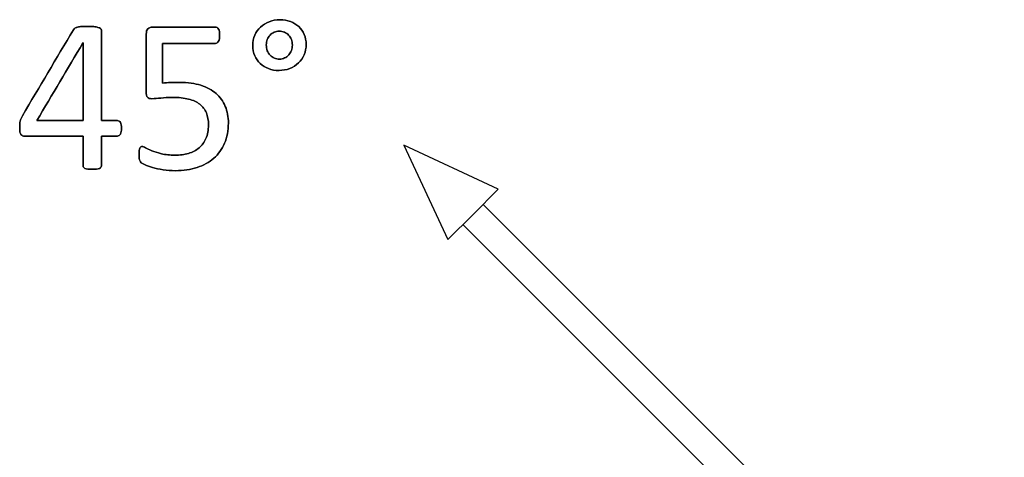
# Model space of a CAD drawing. Header units: inches. Extents: x 0 to 20790, y -12 to 14700.
# Tile 118 of 256: x 870 to 1562, y 12123 to 12430. Entities that reach past the tile are written whole.
import ezdxf

# ---------------------------------------------------------------- set-up
doc = ezdxf.new("R2010")
doc.units = ezdxf.units.IN
doc.layers.add('254', color=7, linetype='Continuous', true_color=0xffffff)

msp = doc.modelspace()

# ---------------------------------------------------------------- linework, layer by layer
at = {"layer": '254', "color": 2, "linetype": 'Continuous', "lineweight": 25}
for p, q in [((1140.025, 12342.14), (1170.916, 12275.893)), ((1206.272, 12311.249), (1140.025, 12342.14)), ((1206.272, 12311.249), (1188.594, 12293.571)), ((1562.295, 11934.012), (1195.665, 12300.642)), ((1188.594, 12293.571), (1170.916, 12275.893)), ((1181.523, 12286.5), (1548.153, 11919.87))]:
    msp.add_line(p, q, dxfattribs=at)
for points, knots in [([(940.563, 12350.102), (941.077, 12351.057), (941.336, 12352.384), (941.336, 12355.933), (941.048, 12357.318), (940.529, 12358.212), (939.98, 12359.107), (939.259, 12359.54), (938.394, 12359.569), (934.652, 12359.569), (930.911, 12359.569), (927.17, 12359.569), (927.17, 12380.746), (927.17, 12401.923), (927.17, 12423.562), (926.968, 12423.966), (926.564, 12424.283), (926.132, 12424.629), (925.555, 12424.889), (924.776, 12425.091), (924.025, 12425.293), (922.987, 12425.466), (921.746, 12425.61), (920.477, 12425.725), (919.005, 12425.783), (915.774, 12425.783), (914.447, 12425.754), (913.321, 12425.668), (912.196, 12425.61), (911.244, 12425.466), (910.465, 12425.264), (909.715, 12425.062), (909.08, 12424.802), (908.099, 12424.167), (907.724, 12423.821), (907.464, 12423.417), (895.52, 12403.26), (883.575, 12383.102), (871.631, 12362.944), (871.256, 12362.281), (870.967, 12361.646), (870.707, 12361.04), (870.448, 12360.463), (870.246, 12359.857), (870.073, 12359.193), (869.928, 12358.559), (869.813, 12357.866), (869.784, 12357.087), (869.726, 12356.308), (869.698, 12355.443), (869.698, 12353.25), (869.755, 12352.24), (869.9, 12351.461), (870.015, 12350.711), (870.246, 12350.105), (870.592, 12349.701), (870.909, 12349.297), (871.284, 12349.009), (871.688, 12348.865), (872.121, 12348.691), (872.612, 12348.634), (886.941, 12348.634), (900.636, 12348.634), (914.331, 12348.634), (914.331, 12341.661), (914.331, 12334.689), (914.331, 12327.283), (914.418, 12326.937), (914.591, 12326.678), (914.764, 12326.389), (915.11, 12326.129), (915.601, 12325.927), (916.062, 12325.725), (916.726, 12325.581), (917.563, 12325.466), (918.37, 12325.379), (919.409, 12325.322), (921.919, 12325.322), (922.958, 12325.379), (923.795, 12325.466), (924.602, 12325.581), (925.266, 12325.725), (926.305, 12326.129), (926.651, 12326.389), (926.853, 12326.678), (927.055, 12326.937), (927.17, 12327.283), (927.17, 12334.689), (927.17, 12341.661), (927.17, 12348.634), (930.911, 12348.634), (934.652, 12348.634), (939.317, 12348.634), (940.038, 12349.124), (940.563, 12350.102)], [0, 0, 0, 0, 0.0134636, 0.0134636, 0.0280682, 0.0280682, 0.0280682, 0.0369647, 0.0369647, 0.0369647, 0.0747089, 0.0747089, 0.0747089, 0.2883661, 0.2883661, 0.2930235, 0.2930235, 0.2930235, 0.2996735, 0.2996735, 0.2996735, 0.3100192, 0.3100192, 0.3100192, 0.324882, 0.324882, 0.3387198, 0.3387198, 0.3387198, 0.3484479, 0.3484479, 0.3484479, 0.3553114, 0.3553114, 0.3621749, 0.3621749, 0.3621749, 0.5998766, 0.5998766, 0.5998766, 0.6070367, 0.6070367, 0.6070367, 0.6136473, 0.6136473, 0.6136473, 0.6208468, 0.6208468, 0.6208468, 0.6296345, 0.6296345, 0.6410851, 0.6410851, 0.6410851, 0.6475721, 0.6475721, 0.6475721, 0.6523062, 0.6523062, 0.6523062, 0.6576748, 0.6576748, 0.7735072, 0.7735072, 0.7735072, 0.8422943, 0.8422943, 0.8465638, 0.8465638, 0.8465638, 0.8507713, 0.8507713, 0.8507713, 0.8574235, 0.8574235, 0.8574235, 0.8675047, 0.8675047, 0.878306, 0.878306, 0.878306, 0.8850484, 0.8850484, 0.8917908, 0.8917908, 0.8917908, 0.8954436, 0.8954436, 0.9542932, 0.9542932, 0.9542932, 0.9909529, 0.9909529, 1, 1, 1, 1]), ([(910.465, 12425.264), (909.715, 12425.062), (909.08, 12424.802), (908.099, 12424.167), (907.724, 12423.821), (907.464, 12423.417)], [0, 0, 0, 0, 0.5, 0.5, 1, 1, 1, 1]), ([(921.746, 12425.61), (920.477, 12425.725), (919.005, 12425.783), (915.774, 12425.783), (914.447, 12425.754), (913.321, 12425.668)], [0, 0, 0, 0, 0.5178571, 0.5178571, 1, 1, 1, 1]), ([(1013.8, 12343.561), (1015.601, 12347.71), (1016.495, 12352.442), (1016.495, 12362.079), (1015.774, 12366.002), (1012.831, 12373.1), (1010.696, 12376.101), (1004.969, 12381.075), (1001.434, 12382.996), (992.918, 12385.719), (987.961, 12386.401), (979.796, 12386.401), (977.632, 12386.372), (975.756, 12386.314), (973.881, 12386.285), (972.063, 12386.112), (970.246, 12385.852), (970.246, 12395.162), (970.246, 12404.471), (970.246, 12413.781), (982.633, 12413.781), (995.02, 12413.781), (1008.33, 12413.781), (1009.051, 12414.3), (1009.571, 12415.339), (1010.09, 12416.349), (1010.35, 12417.791), (1010.35, 12420.619), (1010.263, 12421.455), (1010.148, 12422.177), (1010.003, 12422.898), (1009.83, 12423.475), (1009.311, 12424.398), (1008.994, 12424.745), (1008.619, 12424.975), (1008.215, 12425.206), (1007.811, 12425.322), (992.712, 12425.322), (978.017, 12425.322), (961.85, 12425.322), (960.696, 12424.918), (959.11, 12423.273), (958.705, 12422.032), (958.705, 12406.818), (958.705, 12393.306), (958.705, 12377.889), (959.022, 12376.62), (959.628, 12375.927), (960.263, 12375.264), (961.273, 12374.946), (964.677, 12374.946), (966.755, 12375.091), (969.034, 12375.408), (971.284, 12375.697), (973.968, 12375.87), (981.498, 12375.87), (985.306, 12375.466), (988.48, 12374.658), (991.683, 12373.879), (994.308, 12372.667), (998.463, 12369.436), (999.992, 12367.416), (1001.997, 12362.546), (1002.502, 12359.742), (1002.502, 12352.76), (1001.896, 12349.528), (999.519, 12344.253), (997.915, 12342.056), (993.746, 12338.581), (991.279, 12337.295), (985.532, 12335.67), (982.392, 12335.247), (975.266, 12335.247), (972.063, 12335.564), (969.38, 12336.256), (966.668, 12336.92), (964.418, 12337.612), (960.782, 12339.113), (959.34, 12339.805), (958.243, 12340.44), (957.176, 12341.075), (956.368, 12341.392), (955.503, 12341.392), (955.185, 12341.305), (954.897, 12341.103), (954.637, 12340.873), (954.377, 12340.555), (953.973, 12339.69), (953.829, 12339.142), (953.743, 12338.449), (953.685, 12337.757), (953.627, 12336.949), (953.627, 12335.16), (953.656, 12334.381), (953.774, 12333.025), (953.858, 12332.477), (953.973, 12332.044), (954.118, 12331.611), (954.262, 12331.236), (954.406, 12330.948), (954.55, 12330.63), (954.839, 12330.284), (955.214, 12329.938), (955.589, 12329.563), (956.484, 12329.101), (957.868, 12328.466), (959.253, 12327.86), (961.013, 12327.226), (965.341, 12325.956), (967.793, 12325.408), (973.333, 12324.543), (976.247, 12324.312), (984.874, 12324.312), (989.923, 12325.062), (998.974, 12328.06), (1002.906, 12330.197), (1009.468, 12335.896), (1011.994, 12339.401), (1013.8, 12343.561)], [0, 0, 0, 0, 0.0348574, 0.0348574, 0.0629318, 0.0629318, 0.0910061, 0.0910061, 0.1192213, 0.1192213, 0.1476666, 0.1476666, 0.1598779, 0.1598779, 0.1598779, 0.1722223, 0.1722223, 0.1722223, 0.2345236, 0.2345236, 0.2345236, 0.3174204, 0.3174204, 0.323599, 0.323599, 0.323599, 0.3334274, 0.3334274, 0.3386487, 0.3386487, 0.3386487, 0.3427899, 0.3427899, 0.3469311, 0.3469311, 0.3469311, 0.3497779, 0.3497779, 0.4533469, 0.4533469, 0.4637173, 0.4637173, 0.4744648, 0.4744648, 0.5597763, 0.5597763, 0.5717989, 0.5717989, 0.5717989, 0.5793204, 0.5793204, 0.5895495, 0.5895495, 0.5895495, 0.6077166, 0.6077166, 0.6330505, 0.6330505, 0.6330505, 0.6526804, 0.6526804, 0.6723102, 0.6723102, 0.6916617, 0.6916617, 0.7148834, 0.7148834, 0.7383175, 0.7383175, 0.7619124, 0.7619124, 0.785791, 0.785791, 0.8114754, 0.8114754, 0.8114754, 0.8278023, 0.8278023, 0.8441292, 0.8441292, 0.8441292, 0.8500784, 0.8500784, 0.8546278, 0.8546278, 0.8546278, 0.8574696, 0.8574696, 0.8603114, 0.8603114, 0.8603114, 0.8657953, 0.8657953, 0.8716448, 0.8716448, 0.8777467, 0.8777467, 0.8777467, 0.8804848, 0.8804848, 0.8804848, 0.883505, 0.883505, 0.883505, 0.8905742, 0.8905742, 0.8905742, 0.9036517, 0.9036517, 0.9167292, 0.9167292, 0.9298068, 0.9298068, 0.953273, 0.953273, 0.9766949, 0.9766949, 1, 1, 1, 1]), ([(1008.619, 12424.975), (1008.215, 12425.206), (1007.811, 12425.322), (992.712, 12425.322), (978.017, 12425.322), (961.85, 12425.322), (960.696, 12424.918), (959.11, 12423.273), (958.705, 12422.032), (958.705, 12406.818), (958.705, 12393.306), (958.705, 12377.889), (959.022, 12376.62), (959.628, 12375.927)], [0, 0, 0, 0, 0.0126598, 0.0126598, 0.473237, 0.473237, 0.519355, 0.519355, 0.5671495, 0.5671495, 0.946535, 0.946535, 1, 1, 1, 1]), ([(1069.777, 12405.878), (1070.707, 12408.068), (1071.198, 12410.434), (1071.198, 12415.57), (1070.736, 12417.936), (1068.89, 12422.263), (1067.591, 12424.081), (1065.976, 12425.61), (1064.331, 12427.11), (1062.369, 12428.293), (1060.119, 12429.188), (1057.868, 12430.053), (1055.387, 12430.486), (1050.021, 12430.486), (1047.511, 12430.024), (1042.894, 12428.178), (1040.875, 12426.908), (1037.428, 12423.749), (1036.085, 12421.83), (1035.104, 12419.609), (1034.152, 12417.358), (1033.662, 12414.935), (1033.662, 12409.713), (1034.123, 12407.318), (1035.981, 12403.024), (1037.239, 12401.173), (1038.884, 12399.644), (1040.529, 12398.086), (1042.462, 12396.903), (1046.94, 12395.216), (1049.386, 12394.796), (1054.839, 12394.796), (1057.349, 12395.258), (1062.023, 12397.105), (1064.043, 12398.403), (1067.519, 12401.706), (1068.832, 12403.654), (1069.777, 12405.878)], [0, 0, 0, 0, 0.0587249, 0.0587249, 0.1201497, 0.1201497, 0.1815745, 0.1815745, 0.1815745, 0.2402403, 0.2402403, 0.2402403, 0.3043537, 0.3043537, 0.3698608, 0.3698608, 0.435368, 0.435368, 0.5002841, 0.5002841, 0.5002841, 0.5649556, 0.5649556, 0.6303456, 0.6303456, 0.6964808, 0.6964808, 0.6964808, 0.7567141, 0.7567141, 0.8178921, 0.8178921, 0.878426, 0.878426, 0.93896, 0.93896, 1, 1, 1, 1]), ([(1060.119, 12429.188), (1057.868, 12430.053), (1055.387, 12430.486), (1050.021, 12430.486), (1047.511, 12430.024), (1042.894, 12428.178), (1040.875, 12426.908), (1037.428, 12423.749), (1036.085, 12421.83), (1035.104, 12419.609)], [0, 0, 0, 0, 0.2465484, 0.2465484, 0.4984565, 0.4984565, 0.7503646, 0.7503646, 1, 1, 1, 1]), ([(1069.784, 12405.875), (1070.707, 12408.068), (1071.198, 12410.434), (1071.198, 12415.57), (1070.736, 12417.936), (1068.89, 12422.263), (1067.591, 12424.081), (1065.976, 12425.61)], [0, 0, 0, 0, 0.3234201, 0.3234201, 0.66171, 0.66171, 1, 1, 1, 1]), ([(927.17, 12359.569), (927.17, 12380.746), (927.17, 12401.923), (927.17, 12423.562), (926.968, 12423.966), (926.564, 12424.283)], [0, 0, 0, 0, 0.9786667, 0.9786667, 1, 1, 1, 1]), ([(1010.148, 12422.177), (1010.003, 12422.898), (1009.83, 12423.475), (1009.311, 12424.398), (1008.994, 12424.745), (1008.619, 12424.975)], [0, 0, 0, 0, 0.5, 0.5, 1, 1, 1, 1]), ([(1009.571, 12415.339), (1010.09, 12416.349), (1010.35, 12417.791), (1010.35, 12420.619), (1010.263, 12421.455), (1010.148, 12422.177)], [0, 0, 0, 0, 0.6530612, 0.6530612, 1, 1, 1, 1]), ([(1035.104, 12419.609), (1034.152, 12417.358), (1033.662, 12414.935), (1033.662, 12409.713), (1034.123, 12407.318), (1035.981, 12403.024), (1037.239, 12401.173), (1038.884, 12399.644)], [0, 0, 0, 0, 0.3296255, 0.3296255, 0.6629136, 0.6629136, 1, 1, 1, 1]), ([(1060.811, 12416.522), (1061.273, 12415.31), (1061.504, 12414.012), (1061.504, 12411.242), (1061.273, 12409.972), (1060.35, 12407.607), (1059.715, 12406.568), (1058.936, 12405.674), (1058.128, 12404.779), (1057.176, 12404.058), (1056.08, 12403.567), (1054.983, 12403.048), (1053.8, 12402.788), (1051.233, 12402.788), (1049.992, 12403.019), (1047.684, 12404), (1046.703, 12404.693), (1045.837, 12405.558), (1045.001, 12406.424), (1044.337, 12407.491), (1043.404, 12409.94), (1043.183, 12411.3), (1043.183, 12414.127), (1043.414, 12415.368), (1044.337, 12417.734), (1045.001, 12418.772), (1046.616, 12420.503), (1047.597, 12421.196), (1049.79, 12422.177), (1051.002, 12422.408), (1053.598, 12422.408), (1054.839, 12422.177), (1057.089, 12421.196), (1058.07, 12420.503), (1058.878, 12419.638), (1059.715, 12418.772), (1060.35, 12417.734), (1060.811, 12416.522)], [0, 0, 0, 0, 0.0651434, 0.0651434, 0.1302867, 0.1302867, 0.1954301, 0.1954301, 0.1954301, 0.2558885, 0.2558885, 0.2558885, 0.3168823, 0.3168823, 0.3851372, 0.3851372, 0.4533921, 0.4533921, 0.4533921, 0.5178802, 0.5178802, 0.583711, 0.583711, 0.641946, 0.641946, 0.700181, 0.700181, 0.758416, 0.758416, 0.816651, 0.816651, 0.8775331, 0.8775331, 0.9384151, 0.9384151, 0.9384151, 1, 1, 1, 1]), ([(1045.837, 12405.558), (1045.001, 12406.424), (1044.337, 12407.491), (1043.404, 12409.94), (1043.183, 12411.3), (1043.183, 12414.127), (1043.414, 12415.368), (1044.337, 12417.734), (1045.001, 12418.772), (1046.616, 12420.503), (1047.597, 12421.196), (1049.79, 12422.177), (1051.002, 12422.408), (1053.598, 12422.408), (1054.839, 12422.177), (1057.089, 12421.196), (1058.07, 12420.503), (1058.878, 12419.638)], [0, 0, 0, 0, 0.1329587, 0.1329587, 0.2686861, 0.2686861, 0.3887525, 0.3887525, 0.508819, 0.508819, 0.6288855, 0.6288855, 0.7489519, 0.7489519, 0.874476, 0.874476, 1, 1, 1, 1]), ([(914.158, 12414.185), (914.216, 12414.185), (914.274, 12414.185), (914.331, 12414.185), (914.331, 12395.979), (914.331, 12377.774), (914.331, 12359.569), (903.483, 12359.569), (892.635, 12359.569), (881.786, 12359.569), (892.577, 12377.774), (903.368, 12395.979), (914.158, 12414.185)], [0, 0, 0, 0, 0.0011478, 0.0011478, 0.0011478, 0.3632691, 0.3632691, 0.3632691, 0.5790497, 0.5790497, 0.5790497, 1, 1, 1, 1]), ([(970.246, 12413.781), (982.633, 12413.781), (995.02, 12413.781), (1008.33, 12413.781), (1009.051, 12414.3), (1009.571, 12415.339)], [0, 0, 0, 0, 0.9306358, 0.9306358, 1, 1, 1, 1]), ([(1060.811, 12416.522), (1061.273, 12415.31), (1061.504, 12414.012), (1061.504, 12411.242), (1061.273, 12409.972), (1060.35, 12407.607), (1059.715, 12406.568), (1058.936, 12405.674)], [0, 0, 0, 0, 0.3333333, 0.3333333, 0.6666667, 0.6666667, 1, 1, 1, 1]), ([(1038.884, 12399.644), (1040.529, 12398.086), (1042.462, 12396.903), (1046.94, 12395.216), (1049.386, 12394.796), (1054.839, 12394.796), (1057.349, 12395.258), (1062.023, 12397.105), (1064.043, 12398.403), (1067.519, 12401.706), (1068.832, 12403.654), (1069.784, 12405.875)], [0, 0, 0, 0, 0.1984499, 0.1984499, 0.4000118, 0.4000118, 0.5994521, 0.5994521, 0.7988923, 0.7988923, 1, 1, 1, 1]), ([(1056.08, 12403.567), (1054.983, 12403.048), (1053.8, 12402.788), (1051.233, 12402.788), (1049.992, 12403.019), (1047.684, 12404), (1046.703, 12404.693), (1045.837, 12405.558)], [0, 0, 0, 0, 0.3088235, 0.3088235, 0.6544118, 0.6544118, 1, 1, 1, 1]), ([(1013.812, 12343.556), (1015.601, 12347.71), (1016.495, 12352.442), (1016.495, 12362.079), (1015.774, 12366.002), (1012.831, 12373.1), (1010.696, 12376.101), (1004.969, 12381.075), (1001.434, 12382.996), (992.918, 12385.719), (987.961, 12386.401), (979.796, 12386.401), (977.632, 12386.372), (975.756, 12386.314)], [0, 0, 0, 0, 0.2180252, 0.2180252, 0.3936238, 0.3936238, 0.5692224, 0.5692224, 0.7457021, 0.7457021, 0.9236208, 0.9236208, 1, 1, 1, 1]), ([(959.628, 12375.927), (960.263, 12375.264), (961.273, 12374.946), (964.677, 12374.946), (966.755, 12375.091), (969.034, 12375.408)], [0, 0, 0, 0, 0.4237288, 0.4237288, 1, 1, 1, 1]), ([(969.034, 12375.408), (971.284, 12375.697), (973.968, 12375.87), (981.498, 12375.87), (985.306, 12375.466), (988.48, 12374.658)], [0, 0, 0, 0, 0.4176245, 0.4176245, 1, 1, 1, 1]), ([(988.48, 12374.658), (991.683, 12373.879), (994.308, 12372.667), (998.463, 12369.436), (999.992, 12367.416), (1001.997, 12362.546), (1002.502, 12359.742), (1002.502, 12352.76), (1001.896, 12349.528), (999.519, 12344.253), (997.915, 12342.056), (993.746, 12338.581), (991.279, 12337.295), (985.532, 12335.67), (982.392, 12335.247), (975.266, 12335.247), (972.063, 12335.564), (969.38, 12336.256)], [0, 0, 0, 0, 0.1100175, 0.1100175, 0.2200351, 0.2200351, 0.3284922, 0.3284922, 0.4586408, 0.4586408, 0.5899793, 0.5899793, 0.7222193, 0.7222193, 0.8560489, 0.8560489, 1, 1, 1, 1]), ([(869.784, 12357.087), (869.726, 12356.308), (869.698, 12355.443), (869.698, 12353.25), (869.755, 12352.24), (869.9, 12351.461)], [0, 0, 0, 0, 0.4342105, 0.4342105, 1, 1, 1, 1]), ([(940.557, 12350.105), (941.077, 12351.057), (941.336, 12352.384), (941.336, 12355.933), (941.048, 12357.318), (940.529, 12358.212)], [0, 0, 0, 0, 0.4796748, 0.4796748, 1, 1, 1, 1]), ([(927.17, 12348.634), (930.911, 12348.634), (934.652, 12348.634), (939.317, 12348.634), (940.038, 12349.124), (940.557, 12350.105)], [0, 0, 0, 0, 0.8020619, 0.8020619, 1, 1, 1, 1]), ([(871.688, 12348.865), (872.121, 12348.691), (872.612, 12348.634), (886.941, 12348.634), (900.636, 12348.634), (914.331, 12348.634)], [0, 0, 0, 0, 0.0442953, 0.0442953, 1, 1, 1, 1]), ([(914.331, 12348.634), (914.331, 12341.661), (914.331, 12334.689), (914.331, 12327.283), (914.418, 12326.937), (914.591, 12326.678)], [0, 0, 0, 0, 0.9415584, 0.9415584, 1, 1, 1, 1]), ([(926.853, 12326.678), (927.055, 12326.937), (927.17, 12327.283), (927.17, 12334.689), (927.17, 12341.661), (927.17, 12348.634)], [0, 0, 0, 0, 0.0584416, 0.0584416, 1, 1, 1, 1]), ([(957.868, 12328.466), (959.253, 12327.86), (961.013, 12327.226), (965.341, 12325.956), (967.793, 12325.408), (973.333, 12324.543), (976.247, 12324.312), (984.874, 12324.312), (989.923, 12325.062), (998.974, 12328.06), (1002.906, 12330.197), (1009.468, 12335.896), (1011.994, 12339.401), (1013.812, 12343.556)], [0, 0, 0, 0, 0.1195104, 0.1195104, 0.2390207, 0.2390207, 0.3585311, 0.3585311, 0.5729796, 0.5729796, 0.787024, 0.787024, 1, 1, 1, 1]), ([(953.743, 12338.449), (953.685, 12337.757), (953.627, 12336.949), (953.627, 12335.16), (953.656, 12334.381), (953.774, 12333.025), (953.858, 12332.477), (953.973, 12332.044)], [0, 0, 0, 0, 0.3145278, 0.3145278, 0.6500241, 0.6500241, 1, 1, 1, 1]), ([(954.897, 12341.103), (954.637, 12340.873), (954.377, 12340.555), (953.973, 12339.69), (953.829, 12339.142), (953.743, 12338.449)], [0, 0, 0, 0, 0.5, 0.5, 1, 1, 1, 1]), ([(958.243, 12340.44), (957.176, 12341.075), (956.368, 12341.392), (955.503, 12341.392), (955.185, 12341.305), (954.897, 12341.103)], [0, 0, 0, 0, 0.5666667, 0.5666667, 1, 1, 1, 1]), ([(969.38, 12336.256), (966.668, 12336.92), (964.418, 12337.612), (960.782, 12339.113), (959.34, 12339.805), (958.243, 12340.44)], [0, 0, 0, 0, 0.5, 0.5, 1, 1, 1, 1]), ([(917.563, 12325.466), (918.37, 12325.379), (919.409, 12325.322), (921.919, 12325.322), (922.958, 12325.379), (923.795, 12325.466)], [0, 0, 0, 0, 0.4827586, 0.4827586, 1, 1, 1, 1]), ([(923.795, 12325.466), (924.602, 12325.581), (925.266, 12325.725), (926.305, 12326.129), (926.651, 12326.389), (926.853, 12326.678)], [0, 0, 0, 0, 0.5, 0.5, 1, 1, 1, 1])]:
    msp.add_open_spline(points, degree=3, knots=knots, dxfattribs=at)
for points in [[(913.321, 12425.668), (912.196, 12425.61), (911.244, 12425.466), (910.465, 12425.264)], [(924.776, 12425.091), (924.025, 12425.293), (922.987, 12425.466), (921.746, 12425.61)], [(1065.976, 12425.61), (1064.331, 12427.11), (1062.369, 12428.293), (1060.119, 12429.188)], [(907.464, 12423.417), (895.52, 12403.26), (883.575, 12383.102), (871.631, 12362.944)], [(926.564, 12424.283), (926.132, 12424.629), (925.555, 12424.889), (924.776, 12425.091)], [(1058.878, 12419.638), (1059.715, 12418.772), (1060.35, 12417.734), (1060.811, 12416.522)], [(881.786, 12359.569), (892.577, 12377.774), (903.368, 12395.979), (914.158, 12414.185)], [(914.158, 12414.185), (914.216, 12414.185), (914.274, 12414.185), (914.331, 12414.185)], [(914.331, 12414.185), (914.331, 12395.979), (914.331, 12377.774), (914.331, 12359.569)], [(970.246, 12385.852), (970.246, 12395.162), (970.246, 12404.471), (970.246, 12413.781)], [(1058.936, 12405.674), (1058.128, 12404.779), (1057.176, 12404.058), (1056.08, 12403.567)], [(975.756, 12386.314), (973.881, 12386.285), (972.063, 12386.112), (970.246, 12385.852)], [(871.631, 12362.944), (871.256, 12362.281), (870.967, 12361.646), (870.707, 12361.04)], [(870.073, 12359.193), (869.928, 12358.559), (869.813, 12357.866), (869.784, 12357.087)], [(870.707, 12361.04), (870.448, 12360.463), (870.246, 12359.857), (870.073, 12359.193)], [(914.331, 12359.569), (903.483, 12359.569), (892.635, 12359.569), (881.786, 12359.569)], [(938.394, 12359.569), (934.652, 12359.569), (930.911, 12359.569), (927.17, 12359.569)], [(940.529, 12358.212), (939.98, 12359.107), (939.259, 12359.54), (938.394, 12359.569)], [(869.9, 12351.461), (870.015, 12350.711), (870.246, 12350.105), (870.592, 12349.701)], [(870.592, 12349.701), (870.909, 12349.297), (871.284, 12349.009), (871.688, 12348.865)], [(953.973, 12332.044), (954.118, 12331.611), (954.262, 12331.236), (954.406, 12330.948)], [(954.406, 12330.948), (954.55, 12330.63), (954.839, 12330.284), (955.214, 12329.938)], [(955.214, 12329.938), (955.589, 12329.563), (956.484, 12329.101), (957.868, 12328.466)], [(914.591, 12326.678), (914.764, 12326.389), (915.11, 12326.129), (915.601, 12325.927)], [(915.601, 12325.927), (916.062, 12325.725), (916.726, 12325.581), (917.563, 12325.466)]]:
    msp.add_open_spline(points, degree=3, dxfattribs=at)

doc.saveas('drawing.dxf')
